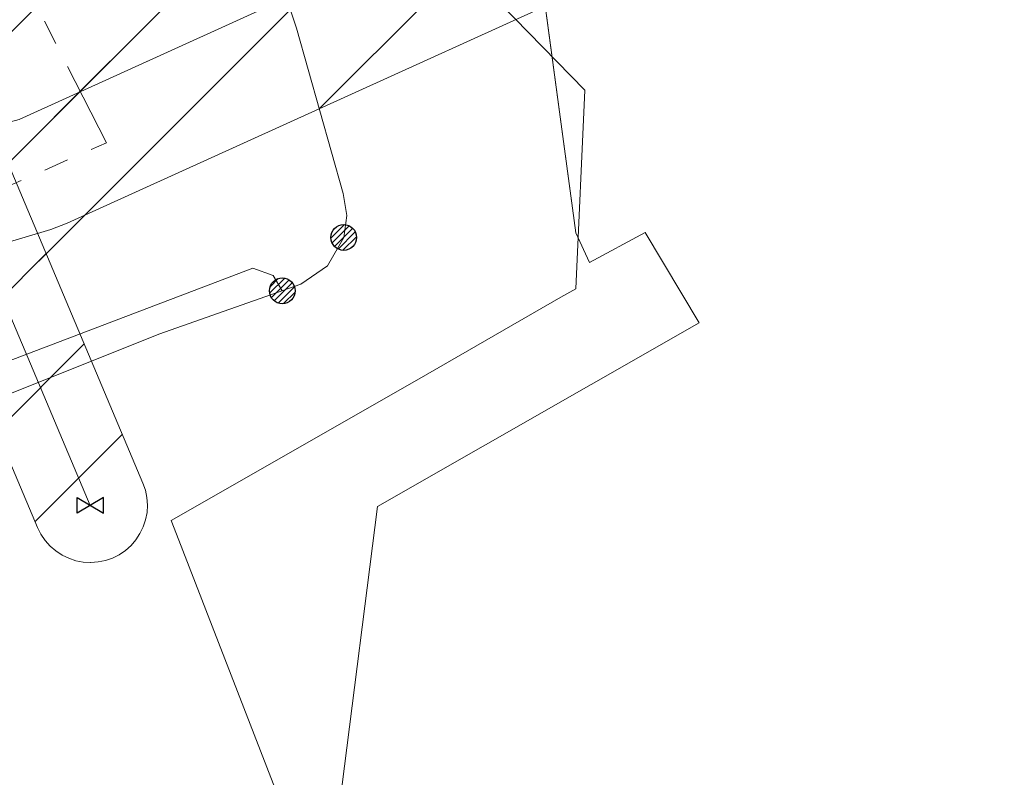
# Model space of a CAD drawing. Header units: metres. Extents: x 197355 to 199157, y 355772 to 356286.
# Tile 136 of 256: x 197807 to 197842, y 356085 to 356111. Entities that reach past the tile are written whole.
import ezdxf
from ezdxf.lldxf.tags import DXFTag

# ---------------------------------------------------------------- set-up
doc = ezdxf.new("R2010")
doc.units = ezdxf.units.M
doc.linetypes.add('RI-GWA', pattern=[18.45, 6, -1.8, 1.75, -1.8, 1.75, -1.8, 1.75, -1.8])
for name, color, linetype, lineweight in [('B-WE-KL-BRANDSTOF_ENEXISNETBEHEERB.V.-G', 40, 'KL-BRANDSTOF-N', 18), ('B-WE-KL-BRANDSTOF_ENEXISNETBEHEERB.V.-V', 40, 'Continuous', 18), ('B-WE-KL-DATA_KABELBUNDEL_KPNB.V.-G', 90, 'Continuous', 18), ('B-WE-KL-DATA_TELECOM_EUROFIBERNEDERLANDB.V.-G', 98, 'KL-TELECOM-ALGEMEEN-N', 18), ('B-WE-KL-ET_LS_ENEXISNETBEHEERB.V.-G', 190, 'KL-LS-N', 18), ('B-WE-KL-ET_LS_HULPSTUK_ENEXISNETBEHEERB.V.-G', 190, 'Continuous', 18), ('B-WE-KL-ET_LS_HULPSTUK_ENEXISNETBEHEERB.V.-S', 190, 'Continuous', 25), ('B-WE-KL-ET_LS_KABELBUNDEL_ENEXISNETBEHEERB.V.-G', 190, 'KL-BUNDEL-N', 18), ('B-WE-KL-GAS_HULPSTUK_ENEXISNETBEHEERB.V.-S', 30, 'Continuous', 25), ('B-WE-KL-GAS_LD_ENEXISNETBEHEERB.V.-G', 50, 'KL-GAS-LD-N', 18), ('B-WE-KL-WATER_TRANSPORTLEIDING_NVWATERLEIDINGMAATSCHAPPIJLIMBURG-G', 170, 'KL-WATER-TR-N', 18), ('B-WE-KL-WATER_TRANSPORTLEIDING_NVWATERLEIDINGMAATSCHAPPIJLIMBURG-V', 170, 'Continuous', 18), ('B-WE-RI-GWA_GEMEENTEROERMOND-G', 30, 'RI-GWA', 18)]:
    doc.layers.add(name, color=color, linetype=linetype, lineweight=lineweight)
doc.styles.get("Standard").update_dxf_attribs({"font": 'isocp.shx'})
tags = doc.linetypes.add('KL-BRANDSTOF-N', pattern='A,4,-0.5,[105,NLCS.SHX,S=0.5,R=0,X=0.75,Y=0],-2,4,-1,["B",Standard,S=1,R=0,X=-0.15,Y=-0.5],-1.5', length=13).pattern_tags.tags
tags[18] = DXFTag(74, 10)
doc.linetypes.add('KL-BUNDEL-N', pattern='A,28,-5,[103,NLCS.SHX,S=1.25,R=0,X=0,Y=0],-5,[103,NLCS.SHX,S=1.25,R=0,X=0,Y=0],-5,[103,NLCS.SHX,S=1.25,R=0,X=0,Y=0],-5,[103,NLCS.SHX,S=1.25,R=0,X=0,Y=0],-5', length=53)
tags = doc.linetypes.add('KL-GAS-LD-N', pattern='A,4,-1,[69,NLCS.SHX,S=0.5,R=0,X=0,Y=0],-1,4,-1,["L",Standard,S=1,R=0,X=0.25,Y=-0.5],-2', length=13).pattern_tags.tags
tags[18] = DXFTag(74, 10)
tags = doc.linetypes.add('KL-LS-N', pattern='A,4,-1,[103,NLCS.SHX,S=0.75,R=0,X=0,Y=0],-1,4,-1,["L",Standard,S=1,R=0,X=0,Y=-0.5],-2', length=13).pattern_tags.tags
tags[18] = DXFTag(74, 10)
doc.linetypes.add('KL-TELECOM-ALGEMEEN-N', pattern='A,7,-1,[101,NLCS.SHX,S=0.5,R=0,X=0,Y=0],-1', length=9)
doc.linetypes.add('KL-WATER-TR-N', pattern='A,7,-0.5,[168,NLCS.SHX,S=0.75,R=0,X=0.75,Y=0],-2,[168,NLCS.SHX,S=0.75,R=0,X=0.75,Y=0],-2', length=11.5)

# ---------------------------------------------------------------- blocks, each defined once
blk = doc.blocks.new('SKL-WTB_HULP_AFSLUITER-SO')
for p, q in [((2.3, 1.37), (-2.3, -1.37)), ((-2.3, 1.37), (2.3, -1.37)), ((2.3, -1.37), (2.3, 1.37))]:
    blk.add_line(p, q)
at = {"ltscale": 0.1}
blk.add_line((-2.3, -1.37), (-2.3, 1.37), dxfattribs=at)
blk = doc.blocks.new('SKL-ET_HULP_MOF-SO')
h = blk.add_hatch()
h.set_pattern_fill('ANSI31', color=256, scale=6, style=0)
h.set_pattern_definition([(45, (-2.25, -126.982), (-0.53033, 0.53033), [])])
edge = h.paths.add_edge_path()
edge.add_arc((0, 0), 2.25, 0, 360)
at = {"linetype": 'Continuous'}
blk.add_circle((0, 0), 2.25, dxfattribs=at)

msp = doc.modelspace()

# ---------------------------------------------------------------- hatches: boundary and pattern name
at = {"layer": 'B-WE-KL-BRANDSTOF_ENEXISNETBEHEERB.V.-V'}
h = msp.add_hatch(dxfattribs=at)
h.set_pattern_fill('ANSI31', color=256, style=0)
h.paths.add_polyline_path([(197809.716, 356092.333), (197809.977, 356092.352), (197810.232, 356092.404), (197810.481, 356092.49), (197810.713, 356092.607), (197810.931, 356092.755), (197811.127, 356092.928), (197811.298, 356093.126), (197811.441, 356093.344), (197811.556, 356093.58), (197811.638, 356093.828), (197811.688, 356094.085), (197811.703, 356094.345), (197811.684, 356094.607), (197811.632, 356094.862), (197811.546, 356095.11), (197795.882, 356132.257), (197795.765, 356132.489), (197795.618, 356132.706), (197795.444, 356132.903), (197795.246, 356133.074), (197795.029, 356133.217), (197794.793, 356133.331), (197794.544, 356133.414), (197794.288, 356133.463), (197794.027, 356133.479), (197793.765, 356133.46), (197793.51, 356133.408), (197793.261, 356133.322), (197793.029, 356133.205), (197792.812, 356133.058), (197792.615, 356132.884), (197792.444, 356132.686), (197792.301, 356132.469), (197792.187, 356132.233), (197792.104, 356131.984), (197792.055, 356131.728), (197792.039, 356131.467), (197792.058, 356131.205), (197792.11, 356130.95), (197792.196, 356130.702), (197807.86, 356093.555), (197807.977, 356093.323), (197808.124, 356093.105), (197808.298, 356092.909), (197808.496, 356092.738), (197808.713, 356092.595), (197808.949, 356092.481), (197809.197, 356092.398), (197809.454, 356092.349), (197809.715, 356092.333)])
at = {"layer": 'B-WE-KL-WATER_TRANSPORTLEIDING_NVWATERLEIDINGMAATSCHAPPIJLIMBURG-V'}
h = msp.add_hatch(dxfattribs=at)
h.set_pattern_fill('ANSI31', color=256, style=0)
h.paths.add_polyline_path([(198007.763, 356117.6), (198008.191, 356117.488), (198008.665, 356117.303), (198009.11, 356117.061), (198009.521, 356116.766), (198009.889, 356116.421), (198010.213, 356116.032), (198010.484, 356115.606), (198010.699, 356115.149), (198010.855, 356114.667), (198010.95, 356114.17), (198010.98, 356113.668), (198010.946, 356113.162), (198010.85, 356112.666), (198010.692, 356112.186), (198010.474, 356111.731), (198010.199, 356111.304), (198009.876, 356110.918), (198009.505, 356110.575), (198009.093, 356110.282), (198008.646, 356110.042), (198008.176, 356109.861), (198007.685, 356109.741), (198007.183, 356109.684), (198006.676, 356109.691), (198006.145, 356109.766), (197977.052, 356115.753), (197954.966, 356119.678), (197940.92, 356121.489), (197899.434, 356124.468), (197875.488, 356123.821), (197861.025, 356122.104), (197835.47, 356116.269), (197808.894, 356104.199), (197808.321, 356103.984), (197783.042, 356096.435), (197782.728, 356096.353), (197770.573, 356093.66), (197749.801, 356085.675), (197737.479, 356080.429), (197727.644, 356075.238), (197697.896, 356058.088), (197674.428, 356044.912), (197665.457, 356039.694), (197660.521, 356035.569), (197660.167, 356035.304), (197659.726, 356035.048), (197659.259, 356034.849), (197658.775, 356034.713), (197658.275, 356034.638), (197657.77, 356034.628), (197657.266, 356034.681), (197656.774, 356034.797), (197656.302, 356034.973), (197655.854, 356035.209), (197655.44, 356035.499), (197655.066, 356035.84), (197654.737, 356036.224), (197654.46, 356036.647), (197654.239, 356037.101), (197654.076, 356037.58), (197653.976, 356038.075), (197653.938, 356038.579), (197653.965, 356039.084), (197654.055, 356039.581), (197654.207, 356040.063), (197654.419, 356040.522), (197654.687, 356040.952), (197655.005, 356041.342), (197655.395, 356041.711), (197660.714, 356046.15), (197661.169, 356046.454), (197670.421, 356051.837), (197693.914, 356065.027), (197723.695, 356082.195), (197733.873, 356087.572), (197734.21, 356087.732), (197746.876, 356093.122), (197767.946, 356101.221), (197768.588, 356101.415), (197780.873, 356104.136), (197805.804, 356111.582), (197832.513, 356123.713), (197832.8, 356123.83), (197833.326, 356123.986), (197859.426, 356129.945), (197859.897, 356130.026), (197874.702, 356131.784), (197875.112, 356131.814), (197899.391, 356132.47), (197899.835, 356132.46), (197941.58, 356129.463), (197956.29, 356127.567), (197978.629, 356123.596)])
h = msp.add_hatch(dxfattribs=at)
h.set_pattern_fill('ANSI31', color=256, style=0)
h.paths.add_polyline_path([(197810.994, 356107.495), (197810.97, 356107.985), (197810.898, 356108.47), (197810.779, 356108.946), (197810.613, 356109.408), (197810.404, 356109.852), (197810.151, 356110.273), (197809.859, 356110.667), (197809.53, 356111.031), (197809.166, 356111.36), (197808.772, 356111.652), (197808.351, 356111.905), (197807.907, 356112.114), (197807.445, 356112.28), (197806.969, 356112.399), (197806.484, 356112.471), (197805.994, 356112.495), (197805.504, 356112.471), (197805.019, 356112.399), (197804.543, 356112.28), (197804.081, 356112.114), (197803.637, 356111.905), (197803.216, 356111.652), (197802.822, 356111.36), (197802.458, 356111.031), (197802.129, 356110.667), (197801.837, 356110.273), (197801.584, 356109.852), (197801.375, 356109.408), (197801.209, 356108.946), (197801.09, 356108.47), (197801.018, 356107.985), (197800.994, 356107.495), (197801.018, 356107.005), (197801.09, 356106.52), (197801.209, 356106.044), (197801.375, 356105.582), (197801.584, 356105.138), (197801.837, 356104.717), (197802.129, 356104.323), (197802.458, 356103.959), (197802.822, 356103.63), (197803.216, 356103.338), (197803.637, 356103.085), (197804.081, 356102.876), (197804.543, 356102.71), (197805.019, 356102.591), (197805.504, 356102.519), (197805.994, 356102.495), (197806.484, 356102.519), (197806.969, 356102.591), (197807.445, 356102.71), (197807.907, 356102.876), (197808.351, 356103.085), (197808.772, 356103.338), (197809.166, 356103.63), (197809.53, 356103.959), (197809.859, 356104.323), (197810.151, 356104.717), (197810.404, 356105.138), (197810.613, 356105.582), (197810.779, 356106.044), (197810.898, 356106.52), (197810.97, 356107.005)])

# ---------------------------------------------------------------- linework, layer by layer
at = {"layer": 'B-WE-KL-BRANDSTOF_ENEXISNETBEHEERB.V.-G', "linetype": 'ByBlock', "ltscale": 0.5, "flags": 128}
msp.add_lwpolyline([(197792.196, 356130.702), (197807.86, 356093.555), (197807.977, 356093.323), (197808.124, 356093.105), (197808.298, 356092.909), (197808.496, 356092.738), (197808.713, 356092.595), (197808.949, 356092.481), (197809.197, 356092.398), (197809.454, 356092.349), (197809.715, 356092.333), (197809.716, 356092.333), (197809.716, 356092.333), (197809.977, 356092.352), (197810.232, 356092.404), (197810.481, 356092.49), (197810.713, 356092.607), (197810.931, 356092.755), (197811.127, 356092.928), (197811.298, 356093.126), (197811.441, 356093.344), (197811.556, 356093.58), (197811.638, 356093.828), (197811.688, 356094.085), (197811.703, 356094.345), (197811.684, 356094.607), (197811.632, 356094.862), (197811.546, 356095.11), (197795.882, 356132.257)], dxfattribs=at)
at = {"layer": 'B-WE-KL-DATA_KABELBUNDEL_KPNB.V.-G', "ltscale": 0.5, "flags": 128}
for points in [[(197788.405, 356179.744), (197788.405, 356179.743), (197789.282, 356178.065), (197801.736, 356153.337), (197808.273, 356137.655), (197808.955, 356135.867), (197809.527, 356134.343), (197812.418, 356128.414), (197815.736, 356122.713), (197818.768, 356118.222), (197822.064, 356113.921), (197824.054, 356111.875), (197827, 356108.849), (197826.694, 356101.902), (197826.163, 356101.609), (197821.21, 356098.755), (197812.526, 356093.807), (197812.719, 356093.321), (197829.046, 356051.226), (197831.46, 356045.001)], [(197821.21, 356098.755), (197826.163, 356101.609)]]:
    msp.add_lwpolyline(points, dxfattribs=at)
at = {"layer": 'B-WE-KL-DATA_TELECOM_EUROFIBERNEDERLANDB.V.-G', "ltscale": 0.5, "flags": 128}
for points in [[(198387.933, 356057.448), (198384.7, 356058), (198382.1, 356058.5), (198375.6, 356060.2), (198338.6, 356066), (198293.3, 356072.6), (198242.4, 356079.4), (198219.2, 356082.3), (198204.8, 356084), (198201, 356083.8), (198198.5, 356084.9), (198187.5, 356086.1), (198175.7, 356088.8), (198155.8, 356092.8), (198131.9, 356096.4), (198123.8, 356097.3), (198114.5, 356098.2), (198103.2, 356099.3), (198071.1, 356103.1), (198070.1, 356093.9), (198069.6, 356094), (198061.4, 356094.6), (198056.2, 356094.9), (198049.7, 356095.1), (198044, 356095.2), (198035, 356095.1), (198035, 356098.4), (198034.9, 356100.9), (198028, 356109.5), (198014.5, 356112.6), (197986.8, 356118.7), (197966.4, 356123.1), (197950.5, 356125.6), (197941.8, 356126.6), (197919.2, 356129.1), (197879.7, 356133.6), (197872.9, 356133.9), (197866.4, 356134), (197858.4, 356133.3), (197846.8, 356130.9), (197837.4, 356127.7), (197825.2, 356122.5), (197824.18, 356121.55), (197821.539, 356120.467), (197821.226, 356120.125), (197822.064, 356118.289), (197823.346, 356113.523), (197825.364, 356113.712), (197826.689, 356103.861), (197827.167, 356102.831), (197829.118, 356103.873), (197831.002, 356100.714), (197819.745, 356094.295), (197818.499, 356084.477), (197826.45, 356070.638), (197844.189, 356078.387)], [(197819.745, 356094.295), (197831.002, 356100.714), (197829.118, 356103.873), (197827.167, 356102.831), (197826.689, 356103.861), (197825.364, 356113.712), (197823.346, 356113.523), (197822.064, 356118.289), (197821.226, 356120.125), (197821.539, 356120.467)]]:
    msp.add_lwpolyline(points, dxfattribs=at)
at = {"layer": 'B-WE-KL-ET_LS_ENEXISNETBEHEERB.V.-G', "ltscale": 0.5, "flags": 128}
for points in [[(197806.734, 356137.764), (197807.44, 356135.764), (197814.211, 356119.088), (197816.921, 356111.015), (197818.545, 356105.242), (197818.676, 356104.473), (197818.569, 356103.701)], [(197818.569, 356103.701), (197818.007, 356102.71), (197817.071, 356102.062), (197812.099, 356100.32), (197805.589, 356097.719)], [(197816.419, 356101.834), (197816.105, 356102.374), (197815.386, 356102.628), (197802.291, 356097.65)]]:
    msp.add_lwpolyline(points, dxfattribs=at)
at = {"layer": 'B-WE-KL-ET_LS_HULPSTUK_ENEXISNETBEHEERB.V.-G', "ltscale": 0.5, "flags": 128}
msp.add_lwpolyline([(197818.545, 356105.242), (197816.921, 356111.015)], dxfattribs=at)
at = {"layer": 'B-WE-KL-ET_LS_KABELBUNDEL_ENEXISNETBEHEERB.V.-G', "ltscale": 0.5, "flags": 128}
for points in [[(197814.211, 356119.088), (197816.921, 356111.015)], [(197816.921, 356111.015), (197818.545, 356105.242)], [(197818.545, 356105.242), (197818.676, 356104.473), (197818.569, 356103.701)], [(197818.569, 356103.701), (197818.007, 356102.71), (197817.071, 356102.062), (197812.099, 356100.32), (197805.589, 356097.719)]]:
    msp.add_lwpolyline(points, dxfattribs=at)
at = {"layer": 'B-WE-KL-GAS_LD_ENEXISNETBEHEERB.V.-G', "ltscale": 0.5, "flags": 128}
msp.add_lwpolyline([(197809.703, 356094.333), (197794.039, 356131.479)], dxfattribs=at)
at = {"layer": 'B-WE-KL-WATER_TRANSPORTLEIDING_NVWATERLEIDINGMAATSCHAPPIJLIMBURG-G', "ltscale": 0.5, "flags": 128}
msp.add_lwpolyline([(197657.936, 356038.622), (197658.353, 356038.981), (197658.674, 356039.258), (197663.153, 356042.981), (197672.439, 356048.383), (197695.893, 356061.55), (197725.709, 356078.739), (197735.759, 356084.044), (197748.295, 356089.382), (197769.416, 356097.501), (197781.88, 356100.263), (197805.994, 356107.495), (197807.209, 356107.827), (197834.185, 356120.079), (197860.343, 356126.051), (197875.197, 356127.815), (197899.524, 356128.472), (197941.321, 356125.471), (197955.568, 356123.633), (197977.809, 356119.681), (198006.443, 356113.788), (198006.982, 356113.677)], dxfattribs=at)
at = {"layer": 'B-WE-KL-WATER_TRANSPORTLEIDING_NVWATERLEIDINGMAATSCHAPPIJLIMBURG-G', "linetype": 'ByBlock', "ltscale": 0.5, "flags": 128}
msp.add_lwpolyline([(197674.428, 356044.912), (197697.896, 356058.088), (197727.644, 356075.238), (197737.479, 356080.429), (197749.801, 356085.675), (197770.573, 356093.66), (197782.728, 356096.353), (197783.042, 356096.435), (197808.321, 356103.984), (197808.894, 356104.199), (197835.47, 356116.269), (197861.025, 356122.104), (197875.488, 356123.821), (197899.434, 356124.468), (197940.92, 356121.489)], dxfattribs=at)
at = {"layer": 'B-WE-RI-GWA_GEMEENTEROERMOND-G', "ltscale": 0.5, "flags": 128}
for points in [[(197810.27, 356107.011), (197798.11, 356130.816)], [(197762.325, 356085.904), (197810.27, 356107.011)]]:
    msp.add_lwpolyline(points, dxfattribs=at)

# ---------------------------------------------------------------- block references
at = {"layer": 'B-WE-KL-ET_LS_HULPSTUK_ENEXISNETBEHEERB.V.-S', "xscale": 0.2, "yscale": 0.2, "zscale": 0.2}
for p in [(197818.569, 356103.701), (197816.419, 356101.834)]:
    msp.add_blockref('SKL-ET_HULP_MOF-SO', p, dxfattribs=at)
at = {"layer": 'B-WE-KL-GAS_HULPSTUK_ENEXISNETBEHEERB.V.-S', "xscale": 0.2, "yscale": 0.2, "zscale": 0.2}
msp.add_blockref('SKL-WTB_HULP_AFSLUITER-SO', (197809.703, 356094.333), dxfattribs=at)

doc.saveas('drawing.dxf')
